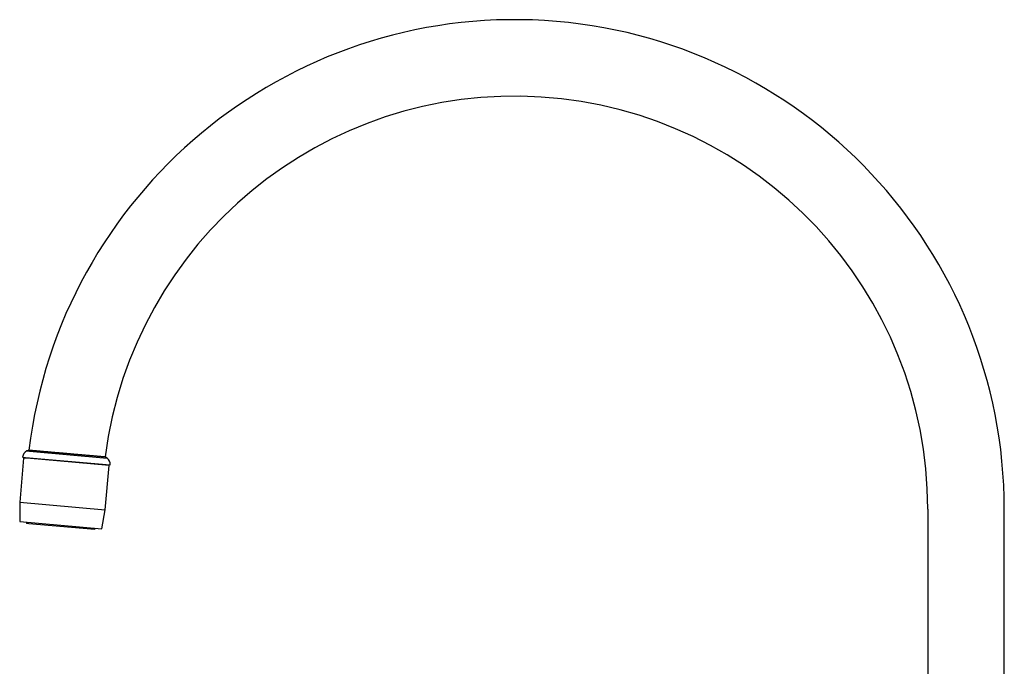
# Model space of a CAD drawing. Header units: millimetres. Extents: x 8 to 823, y 12 to 829.
# Tile 14 of 22: x 31 to 289, y 660 to 829. Entities that reach past the tile are written whole.
import ezdxf

# ---------------------------------------------------------------- set-up
doc = ezdxf.new("R2010")
doc.units = ezdxf.units.MM

msp = doc.modelspace()

# ---------------------------------------------------------------- linework, layer by layer
at = {"color": 7, "linetype": 'Continuous', "lineweight": 30}
for p, q in [((33.54, 716.68), (32.95, 716.43)), ((32.95, 716.43), (33.67, 716.36)), ((33.67, 716.36), (53.99, 714.59)), ((34.22, 716.62), (53.46, 714.93)), ((32.11, 714.59), (31.1, 703.02)), ((31.87, 714.81), (32.65, 714.75)), ((32.93, 714.52), (32.11, 714.59)), ((32.65, 714.75), (54.78, 712.81)), ((54.5, 712.63), (32.93, 714.52)), ((33.11, 714.7), (33.1, 714.5)), ((53.99, 714.59), (53.46, 714.93)), ((53.49, 701.06), (54.5, 712.63)), ((53.52, 712.72), (53.54, 712.92)), ((31.1, 703.02), (31.1, 697.97)), ((31.1, 703.02), (53.49, 701.06)), ((52.61, 696.09), (53.49, 701.06)), ((268.57, 701.19), (268.57, 589.19)), ((288.57, 589.19), (288.57, 701.19)), ((31.1, 697.97), (52.61, 696.09)), ((32.89, 697.81), (32.86, 697.46)), ((33.51, 697.4), (32.86, 697.46)), ((50.79, 695.89), (33.51, 697.4)), ((50.79, 695.89), (50.82, 696.24))]:
    msp.add_line(p, q, dxfattribs=at)
for centre, radius, start, end in [((160.57, 701.19), 128, 0, 173.049), ((160.57, 701.19), 108, 0, 172.6875), ((33.86, 714.65), 2, 117.0656, 175.1836), ((52.79, 712.99), 2, 354.8164, 52.9344)]:
    msp.add_arc(centre, radius, start, end, dxfattribs=at)
msp.add_open_spline([(33.51, 716.68), (33.51, 716.68), (33.51, 716.68), (33.52, 716.68), (33.54, 716.68), (33.57, 716.67), (33.61, 716.67), (33.65, 716.67), (33.7, 716.66), (33.77, 716.65), (33.86, 716.65), (33.96, 716.64), (34.08, 716.63), (34.2, 716.62), (34.33, 716.61), (34.47, 716.59), (34.61, 716.58), (34.75, 716.57), (34.89, 716.56), (35.06, 716.54), (35.26, 716.52), (35.48, 716.51), (35.7, 716.49), (35.92, 716.47), (36.16, 716.45), (36.39, 716.43), (36.61, 716.41), (36.83, 716.39), (37.05, 716.37), (37.3, 716.35), (37.58, 716.32), (37.89, 716.29), (38.2, 716.27), (38.5, 716.24), (38.81, 716.21), (39.11, 716.19), (39.39, 716.16), (39.66, 716.14), (39.93, 716.12), (40.24, 716.09), (40.58, 716.06), (40.94, 716.03), (41.29, 716), (41.64, 715.97), (41.99, 715.94), (42.32, 715.91), (42.63, 715.88), (42.92, 715.85), (43.22, 715.83), (43.54, 715.8), (43.9, 715.77), (44.27, 715.74), (44.64, 715.7), (44.99, 715.67), (45.34, 715.64), (45.67, 715.61), (45.97, 715.59), (46.25, 715.56), (46.53, 715.54), (46.79, 715.52), (47.04, 715.49), (47.27, 715.47), (47.5, 715.45), (47.74, 715.43), (47.99, 715.41), (48.26, 715.39), (48.52, 715.36), (48.78, 715.34), (49.03, 715.32), (49.27, 715.3), (49.5, 715.28), (49.76, 715.26), (50.03, 715.23), (50.31, 715.21), (50.58, 715.18), (50.82, 715.16), (51.06, 715.14), (51.27, 715.12), (51.46, 715.11), (51.63, 715.09), (51.8, 715.08), (51.97, 715.06), (52.15, 715.05), (52.33, 715.03), (52.5, 715.02), (52.64, 715), (52.78, 714.99), (52.89, 714.98), (52.99, 714.97), (53.07, 714.97), (53.15, 714.96), (53.23, 714.95), (53.3, 714.95), (53.36, 714.94), (53.4, 714.94), (53.43, 714.93), (53.45, 714.93), (53.45, 714.93), (53.45, 714.93)], degree=3, knots=[0, 0, 0, 0, 0.000203, 0.011469, 0.022792, 0.034115, 0.043422, 0.05273, 0.06207, 0.071409, 0.083814, 0.096238, 0.107502, 0.118767, 0.130088, 0.14141, 0.150716, 0.160022, 0.169361, 0.178699, 0.191107, 0.203533, 0.2148, 0.226067, 0.237391, 0.248715, 0.258024, 0.267332, 0.276672, 0.286013, 0.298426, 0.310859, 0.322132, 0.333404, 0.344734, 0.356064, 0.365377, 0.374689, 0.384034, 0.393379, 0.405801, 0.418241, 0.42952, 0.4408, 0.452136, 0.463473, 0.472791, 0.48211, 0.491461, 0.500811, 0.513238, 0.525684, 0.536969, 0.548254, 0.559596, 0.570938, 0.580261, 0.589584, 0.598939, 0.608295, 0.61617, 0.624046, 0.63194, 0.639835, 0.649466, 0.659098, 0.668764, 0.678431, 0.687755, 0.69708, 0.706436, 0.715793, 0.728217, 0.74066, 0.751942, 0.763224, 0.774564, 0.785903, 0.795224, 0.804546, 0.813899, 0.823252, 0.835668, 0.848102, 0.859377, 0.870651, 0.881983, 0.893314, 0.902629, 0.911944, 0.921291, 0.930638, 0.943044, 0.95547, 0.966736, 0.978002, 0.989325, 1, 1, 1, 1], dxfattribs=at)

doc.saveas('drawing.dxf')
